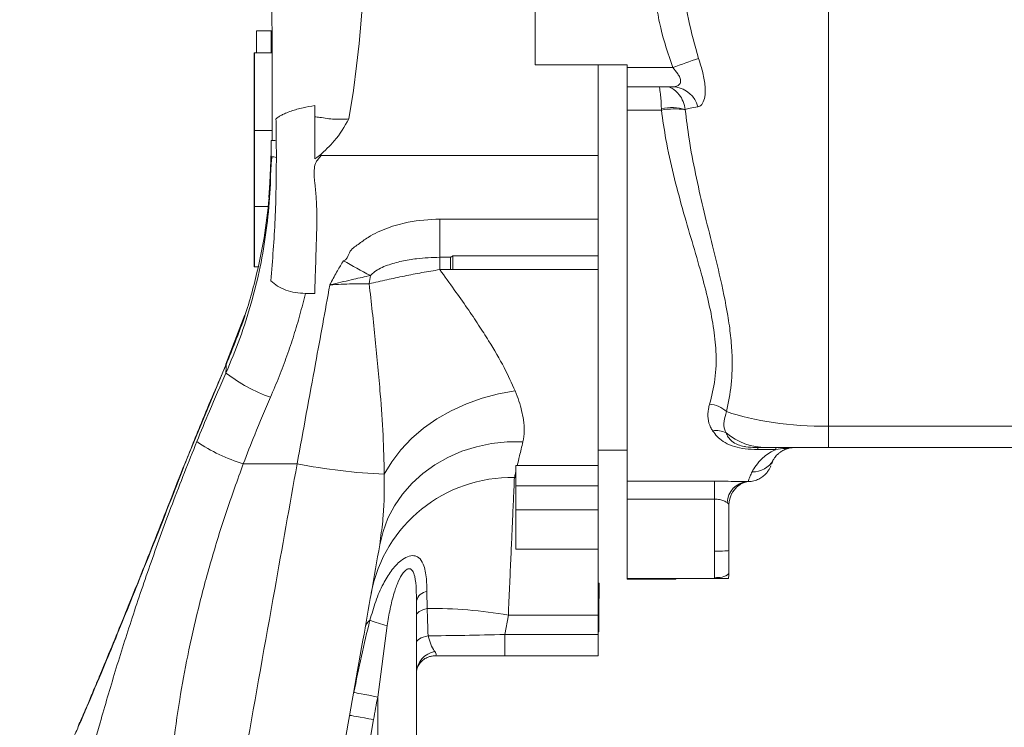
# Model space of a CAD drawing. Header units: millimetres. Extents: x 51337 to 61814, y -21781 to -12277.
# Tile 78 of 256: x 52484 to 52688, y -14744 to -14598. Entities that reach past the tile are written whole.
import ezdxf

# ---------------------------------------------------------------- set-up
doc = ezdxf.new("R2010")
doc.units = ezdxf.units.MM
doc.header["$LTSCALE"] = 0.3175
doc.layers.add('1轮廓实线层', color=7, linetype='Continuous', lineweight=18)
doc.layers.add('粗实线', color=7, linetype='Continuous', lineweight=18)

msp = doc.modelspace()

# ---------------------------------------------------------------- linework, layer by layer
at = {"layer": '1轮廓实线层', "ltscale": 30}
for points in [[(52555.25942, -14592.86955), (52554.88197, -14597.97112), (52554.44426, -14602.83378), (52553.94531, -14607.4467), (52553.27446, -14612.50952), (52552.36481, -14618.38177)], [(52526.99844, -14669.11939), (52526.96074, -14669.02581), (52526.98056, -14669.00304)], [(52559.65189, -14691.69155), (52561.19437, -14689.12462), (52563.07886, -14686.66974), (52565.28003, -14684.35994), (52567.76832, -14682.22622), (52570.51025, -14680.29717), (52573.46902, -14678.5988), (52576.60488, -14677.15398), (52579.87563, -14675.98191), (52583.23736, -14675.09869), (52586.64487, -14674.51588)], [(52558.71231, -14706.29207), (52559.38665, -14703.49256), (52560.40354, -14700.78806), (52561.75087, -14698.21063), (52563.41265, -14695.79092), (52565.36923, -14693.55753), (52567.59731, -14691.53718), (52570.07052, -14689.75357), (52572.75949, -14688.22805), (52575.63234, -14686.97861), (52578.65495, -14686.02017), (52581.7915, -14685.36404), (52585.00473, -14685.01798), (52588.25655, -14684.98615)], [(52518.09196, -14690.4327), (52518.1031, -14690.4184), (52518.12835, -14690.40612)], [(52518.09273, -14690.43103), (52518.1031, -14690.4184), (52518.12829, -14690.40612)], [(52566.28392, -14720.92239), (52566.32123, -14720.69803), (52566.43264, -14720.47702), (52566.61646, -14720.26268), (52566.86995, -14720.05824), (52567.18932, -14719.86655), (52567.56983, -14719.69071), (52568.00578, -14719.53336), (52568.49066, -14719.39663)], [(52566.28392, -14726.56754), (52566.32493, -14726.33926), (52566.4473, -14726.11466), (52566.649, -14725.89747), (52566.92676, -14725.69135), (52567.27598, -14725.49954), (52567.69095, -14725.32526), (52568.1649, -14725.17136), (52568.68998, -14725.04035)], [(52553.3763, -14736.75529), (52553.50847, -14736.7802), (52553.81347, -14736.8379), (52554.28023, -14736.92611), (52554.89189, -14737.04175), (52555.62628, -14737.18062), (52556.45687, -14737.33762), (52557.35357, -14737.50714), (52558.28391, -14737.68309)], [(52552.5106, -14741.46381), (52552.60522, -14741.4805), (52552.88542, -14741.52986), (52553.34045, -14741.61008), (52553.95282, -14741.71809), (52554.69898, -14741.8497), (52555.55029, -14741.99978), (52556.47401, -14742.16262), (52557.43463, -14742.33202)]]:
    msp.add_lwpolyline(points, dxfattribs=at)
for centre, radius, start, end in [((52532.88392, -14604.8552), 0.1, 90, 180), ((52809.89927, -15140.23009), 565.59322, 109.1325153, 109.7073967), ((52618.96415, -14617.3401), 5.61216, 15.3039683, 82.3006369), ((52618.90293, -14626.54587), 10.51916, 74.2721978, 101.3500413), ((52619.55567, -14631.62681), 15.31521, 81.7269712, 100.2188652), ((52532.88392, -14620.6552), 0.1, 180, 270), ((52536.69647, -14624.88049), 2.08578, 72.4797878, 101.4078139), ((52535.88748, -14632.4829), 6.33882, 76.3535596, 86.4143156), ((52532.88392, -14636.35784), 0.1, 180, 270), ((52596.11965, -14572.0612), 87.90056, 239.2950687, 243.4178081), ((52532.88392, -14648.82535), 0.1, 180, 270), ((52580.65206, -14655.07918), 24.27011, 169.5330919, 173.6133321), ((52547.34207, -14644.40208), 33.35513, 232.3777805, 250.4093303), ((52626.2182, -14683.25097), 6.04143, 47.698848, 84.6233869), ((52628.14329, -14687.32359), 4.64802, 63.9950918, 99.1350973), ((52638.57445, -14673.17302), 13.03495, 229.9165233, 269.7112677), ((52540.8333, -14655.7433), 35.34326, 235.7725966, 253.0906445), ((52564.70395, -14572.09341), 119.7048, 258.8992273, 267.5811521), ((52635.72074, -14686.38035), 4.83021, 268.0639834, 330.4037294), ((52585.76088, -14721.72088), 29.31937, 88.5533034, 169.2414779), ((52635.01436, -14697.81239), 4.62638, 95.5742243, 176.9552852), ((52635.7713, -14698.0287), 4.98739, 151.1240277, 180.0001909), ((52628.48395, -14709.50502), 3.54894, 258.6238163, 310.3962191), ((52626.78392, -14712.20784), 4, 345.5224878, 0), ((52626.78392, -14712.98429), 1, 347.0827918, 0), ((52568.79652, -14718.47243), 2.59281, 97.6141679, 165.7107384), ((52568.92301, -14815.91725), 96.52159, 80.2612356, 90.2566435), ((52558.19764, -14723.89595), 2.55253, 125.9350988, 167.4599057), ((52565.62166, -14699.80209), 23.76545, 247.9497488, 256.9050722), ((52570.81248, -14732.77664), 4.53438, 99.2951411, 177.09505)]:
    msp.add_arc(centre, radius, start, end, dxfattribs=at)
at = {"layer": '粗实线', "ltscale": 30}
for p, q in [((52651.28391, -14490.06573), (52651.28391, -14681.81447)), ((52590.7839, -14607.20781), (52590.7839, -14586.05352)), ((52536.28392, -14600.20784), (52533.28393, -14600.20784)), ((52533.28393, -14604.7552), (52533.28393, -14600.20784)), ((52536.48172, -14600.20784), (52536.28392, -14600.20784)), ((52536.28392, -14604.7552), (52536.28392, -14600.20784)), ((52532.78391, -14620.65521), (52532.78391, -14604.85521)), ((52536.49453, -14604.7552), (52532.88392, -14604.7552)), ((52532.88392, -14604.7552), (52532.88392, -14620.75523)), ((52609.78391, -14607.20781), (52590.7839, -14607.20781)), ((52603.78392, -14607.20781), (52603.78392, -14625.94465)), ((52609.78391, -14607.76535), (52609.78391, -14607.20781)), ((52609.78391, -14607.76535), (52619.17173, -14607.76535)), ((52609.78391, -14607.76535), (52609.78391, -14611.74468)), ((52609.78391, -14611.74468), (52619.15275, -14611.74468)), ((52609.78391, -14616.55453), (52609.78391, -14611.74468)), ((52618.99597, -14611.74086), (52619.15275, -14611.74325)), ((52618.99597, -14611.74086), (52619.71604, -14611.77853)), ((52616.83861, -14616.55453), (52609.78391, -14616.55453)), ((52609.78391, -14693.14734), (52609.78391, -14616.55453)), ((52616.83861, -14616.55453), (52616.83273, -14616.23243)), ((52621.75433, -14616.42054), (52621.75938, -14616.47097)), ((52532.78391, -14636.35782), (52532.78391, -14620.65521)), ((52532.88392, -14620.75523), (52536.5193, -14620.75523)), ((52532.88392, -14620.75523), (52532.88392, -14636.45784)), ((52536.28392, -14622.83591), (52536.28392, -14626.1566)), ((52537.32438, -14622.89146), (52537.383, -14626.32302)), ((52536.28392, -14625.43276), (52536.04541, -14631.55297)), ((52546.67569, -14625.88612), (52546.01548, -14626.6636)), ((52603.78392, -14625.94465), (52546.71178, -14625.94465)), ((52603.78392, -14625.94465), (52603.78392, -14639.04956)), ((52536.0073, -14631.55058), (52535.84839, -14634.62154)), ((52532.78391, -14648.82532), (52532.78391, -14636.35782)), ((52532.88392, -14636.45784), (52535.63289, -14636.45784)), ((52532.88392, -14636.45784), (52532.88392, -14648.92534)), ((52571.09527, -14639.04956), (52603.78392, -14639.04956)), ((52571.09527, -14639.04956), (52571.09527, -14646.92703)), ((52603.78392, -14639.04956), (52603.78392, -14646.64963)), ((52573.28392, -14646.92703), (52571.09527, -14646.92703)), ((52571.09527, -14649.47442), (52571.09527, -14646.92703)), ((52573.28392, -14646.92715), (52573.28392, -14649.47442)), ((52603.78392, -14646.64963), (52573.78391, -14646.64963)), ((52573.78391, -14649.45463), (52573.78391, -14646.64963)), ((52603.78392, -14646.64963), (52603.78392, -14649.45463)), ((52532.88392, -14648.92534), (52533.59486, -14648.92534)), ((52573.28392, -14649.47442), (52571.09527, -14649.47442)), ((52573.28392, -14649.47442), (52573.78397, -14649.45534)), ((52603.78392, -14649.45463), (52573.78391, -14649.45463)), ((52603.78392, -14649.45463), (52603.78392, -14689.90079)), ((52545.28392, -14654.39621), (52543.37488, -14654.39621)), ((52530.89956, -14658.78192), (52526.98044, -14669.00316)), ((52526.9985, -14668.99494), (52518.12811, -14690.40612)), ((52526.98056, -14669.00304), (52526.99874, -14668.99494)), ((52651.28391, -14681.81447), (52701.74579, -14681.81447)), ((52651.28391, -14681.81447), (52651.28391, -14686.20781)), ((52636.75639, -14686.20781), (52636.75639, -14686.59249)), ((52638.50876, -14686.20781), (52636.75639, -14686.20781)), ((52651.28391, -14686.20781), (52638.50876, -14686.20781)), ((52640.43776, -14686.59249), (52640.43776, -14686.20781)), ((52699.63808, -14686.20781), (52651.28391, -14686.20781)), ((52603.78392, -14686.70789), (52609.78391, -14686.70789)), ((52640.43776, -14686.59249), (52636.75639, -14686.59249)), ((52541.65656, -14689.55854), (52530.55341, -14689.55854)), ((52586.78393, -14689.90162), (52587.09456, -14689.90079)), ((52586.78393, -14689.90162), (52586.78393, -14691.2146)), ((52603.78392, -14689.90758), (52586.78393, -14689.90758)), ((52603.78392, -14689.90079), (52587.09456, -14689.90079)), ((52603.78392, -14689.90758), (52603.78392, -14694.07931)), ((52518.13371, -14690.51949), (52518.09196, -14690.4327)), ((52586.78393, -14692.41086), (52586.78393, -14691.2146)), ((52586.5011, -14692.41086), (52586.78393, -14692.41086)), ((52586.78393, -14692.41086), (52586.78393, -14707.15943)), ((52603.78392, -14694.07931), (52586.78393, -14694.07931)), ((52603.78392, -14699.07192), (52603.78392, -14694.07931)), ((52609.78391, -14693.14734), (52627.78392, -14693.14734)), ((52609.78391, -14696.84974), (52609.78391, -14693.14734)), ((52627.78392, -14693.14734), (52627.78392, -14696.84974)), ((52634.20972, -14693.20789), (52634.74452, -14693.20789)), ((52627.78392, -14696.84974), (52609.78391, -14696.84974)), ((52609.78391, -14713.20788), (52609.78391, -14696.84974)), ((52627.78392, -14707.58179), (52627.78392, -14696.84974)), ((52630.78391, -14698.02872), (52630.78391, -14707.43612)), ((52603.78392, -14699.07192), (52586.78393, -14699.07192)), ((52603.78392, -14707.15943), (52603.78392, -14699.07192)), ((52558.87578, -14704.92271), (52558.71231, -14706.29207)), ((52586.78393, -14707.15943), (52603.78392, -14707.15943)), ((52603.78392, -14720.78661), (52603.78392, -14707.15943)), ((52627.78392, -14712.98424), (52627.78392, -14707.58179)), ((52630.78391, -14707.43612), (52630.78391, -14712.20783)), ((52603.78392, -14714.2078), (52603.90891, -14714.2078)), ((52603.90891, -14714.2078), (52603.90891, -14714.83282)), ((52603.9714, -14714.2078), (52603.90891, -14714.2078)), ((52603.9714, -14714.2078), (52603.9714, -14717.33287)), ((52627.75862, -14713.20788), (52609.78391, -14713.20788)), ((52609.78391, -14713.33281), (52609.78391, -14713.20788)), ((52610.40891, -14713.33281), (52609.78391, -14713.33281)), ((52609.78391, -14713.39539), (52609.78391, -14713.33281)), ((52612.90891, -14713.39539), (52609.78391, -14713.39539)), ((52610.40891, -14713.20788), (52610.40891, -14713.33281)), ((52619.15892, -14713.33281), (52610.40891, -14713.33281)), ((52612.90891, -14713.39539), (52612.90891, -14713.33281)), ((52619.15892, -14713.33281), (52619.15892, -14713.20788)), ((52619.78392, -14713.33281), (52619.15892, -14713.33281)), ((52619.78392, -14713.20788), (52619.78392, -14713.33281)), ((52568.45296, -14715.90248), (52568.49066, -14719.39663)), ((52603.90891, -14714.83282), (52603.78392, -14714.83282)), ((52603.90891, -14714.83282), (52603.90891, -14723.58278)), ((52566.28392, -14717.83248), (52566.28392, -15175.30886)), ((52603.9714, -14717.33287), (52603.90891, -14717.33287)), ((52585.25024, -14720.78661), (52584.5495, -14724.7608)), ((52585.25024, -14720.78661), (52603.78392, -14720.78661)), ((52603.78392, -14724.7608), (52603.78392, -14720.78661)), ((52560.23724, -14722.94954), (52558.28391, -14737.68309)), ((52584.5495, -14724.7608), (52584.5495, -14729.20779)), ((52584.5495, -14724.7608), (52603.78392, -14724.7608)), ((52603.78392, -14723.58278), (52603.90891, -14723.58278)), ((52603.90891, -14724.20779), (52603.78392, -14724.20779)), ((52603.78392, -14729.20779), (52603.78392, -14724.7608)), ((52603.90891, -14723.58278), (52603.90891, -14724.20779)), ((52584.5495, -14729.20779), (52569.91945, -14729.20779)), ((52603.78392, -14729.20779), (52584.5495, -14729.20779)), ((52558.28391, -15175.87689), (52558.28391, -14737.68309)), ((52557.43463, -14742.33202), (52555.76564, -14751.79747))]:
    msp.add_line(p, q, dxfattribs=at)
for centre, major_axis, ratio, start_param, end_param in [((52651.28392, -14616.79323), (-30, 0), 0.070426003, 5.825068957, 6.105862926), ((52651.28392, -14671.20784), (30, 0), 0.353553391, 3.937006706, 4.71238898), ((52627.78392, -14707.43617), (3, 0), 0.04853716, 4.71238898, 6.283185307), ((52571.28392, -14807.75813), (-4.92195, 144.84295), 0.001822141, 5.320154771, 5.368451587), ((52586.19241, -14723.20784), (30.64762, 1.05745), 0.048837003, 4.102876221, 4.657071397), ((52582.05483, -14746.67322), (17.01467, 96.49498), 0.255144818, 1.522547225, 1.570796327)]:
    msp.add_ellipse(centre, major_axis=major_axis, ratio=ratio, start_param=start_param, end_param=end_param, dxfattribs=at)
for points, knots in [([(52536.61461, -14535.5858), (52536.59478, -14535.76732), (52536.55642, -14536.11849), (52536.50952, -14537.45732), (52536.47121, -14539.21325), (52536.44065, -14541.31453), (52536.41653, -14543.63094), (52536.3968, -14546.20112), (52536.38144, -14548.95337), (52536.37047, -14551.79918), (52536.36404, -14554.43897), (52536.36176, -14556.92997), (52536.36386, -14559.78597), (52536.36957, -14563.47687), (52536.38056, -14568.38425), (52536.39721, -14574.4221), (52536.41713, -14580.73536), (52536.43835, -14587.05678), (52536.45916, -14593.14101), (52536.48106, -14599.78628), (52536.50168, -14606.98222), (52536.51823, -14614.7114), (52536.51974, -14620.04853), (52536.52052, -14622.79609)], [0, 0, 0, 0, 43836.315009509, 84804.202381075, 122944.795115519, 158295.234421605, 190888.866097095, 220756.29406873, 253032.413931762, 281459.597477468, 306068.832725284, 326886.729063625, 347841.162362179, 379326.534947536, 416698.842725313, 459955.128136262, 509123.315892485, 545218.772299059, 583990.113232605, 625469.353082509, 669676.797625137, 716663.222566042, 766516.411508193, 766516.411508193, 766516.411508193, 766516.411508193]), ([(52621.28391, -14586.65029), (52621.3036, -14587.66619), (52621.37586, -14591.39547), (52622.23303, -14597.91539), (52623.75432, -14603.20374), (52624.52377, -14605.87851)], [0, 0, 0, 0, 20318.267846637, 74586.222234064, 130124.79129576, 130124.79129576, 130124.79129576, 130124.79129576]), ([(52619.17173, -14607.76535), (52618.25725, -14605.05439), (52616.87286, -14600.95039), (52615.81761, -14595.27278), (52615.35606, -14591.30983), (52615.30542, -14588.79841), (52615.28392, -14587.73223)], [0, 0, 0, 0, 67777.536729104, 102605.048141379, 137425.264091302, 163112.716002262, 163112.716002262, 163112.716002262, 163112.716002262]), ([(52624.52377, -14605.87851), (52624.83249, -14606.88508), (52625.46657, -14608.95249), (52625.93576, -14611.70484), (52625.87605, -14613.84282), (52625.38082, -14615.2523), (52624.80081, -14615.77311), (52624.43818, -14615.84651), (52624.37731, -14615.85883)], [0, 0, 0, 0, 46993.22584553, 96519.617741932, 141633.343146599, 182913.576980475, 225703.492479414, 234335.500703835, 234335.500703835, 234335.500703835, 234335.500703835]), ([(52619.15275, -14611.74325), (52619.1731, -14611.7436), (52619.52911, -14611.74987), (52620.13725, -14611.62987), (52620.70736, -14611.1824), (52620.83443, -14610.64799), (52620.76129, -14610.09523), (52620.53193, -14609.57063), (52620.00634, -14608.73436), (52619.53398, -14608.18593), (52619.17173, -14607.76535)], [0, 0, 0, 0, 3868.116918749, 67682.446789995, 120645.962524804, 154436.214236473, 173075.454951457, 214218.072374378, 235486.453818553, 305450.797254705, 305450.797254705, 305450.797254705, 305450.797254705]), ([(52616.3454, -14611.74468), (52616.36903, -14611.80359), (52616.48707, -14612.0979), (52616.63953, -14613.07879), (52616.78294, -14614.58129), (52616.81575, -14615.6692), (52616.83273, -14616.23243)], [0, 0, 0, 0, 14475.362161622, 72314.183790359, 116117.982057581, 163140.272147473, 163140.272147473, 163140.272147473, 163140.272147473]), ([(52618.31077, -14611.74468), (52618.53317, -14611.83265), (52619.3905, -14612.17176), (52620.46733, -14613.22154), (52621.42216, -14614.75952), (52621.64101, -14615.85391), (52621.75433, -14616.42054)], [0, 0, 0, 0, 19564.965238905, 75421.684342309, 117735.254824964, 163165.775874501, 163165.775874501, 163165.775874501, 163165.775874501]), ([(52545.28389, -14615.60622), (52544.47758, -14615.75145), (52542.69487, -14616.07253), (52540.73209, -14616.63843), (52539.3329, -14617.17311), (52538.51165, -14617.56118), (52537.95319, -14617.8839), (52537.57271, -14618.14374), (52537.3848, -14618.29473), (52537.3017, -14618.36151)], [0, 0, 0, 0, 61268.148815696, 135460.244362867, 176507.924227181, 210103.049143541, 236447.640617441, 255801.49716465, 271145.454775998, 271145.454775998, 271145.454775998, 271145.454775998]), ([(52545.28392, -14615.60622), (52545.28589, -14615.99535), (52545.28982, -14616.77313), (52545.28589, -14617.55008), (52545.28392, -14617.93831)], [0, 0, 0, 0, 45854.181711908, 91651.910788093, 91651.910788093, 91651.910788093, 91651.910788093]), ([(52626.78429, -14677.23611), (52627.20626, -14675.56999), (52628.04989, -14672.23898), (52628.24353, -14666.76013), (52627.63939, -14661.2597), (52626.54627, -14655.86753), (52625.01185, -14650.02611), (52623.15931, -14643.72037), (52621.16626, -14636.93072), (52619.28765, -14629.89654), (52617.76055, -14623.09285), (52617.12433, -14618.58083), (52616.83861, -14616.55453)], [0, 0, 0, 0, 42726.335623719, 85421.247263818, 120038.154002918, 154781.78746365, 189461.012091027, 228233.424664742, 267156.326877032, 306050.416707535, 344784.343957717, 376359.441421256, 376359.441421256, 376359.441421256, 376359.441421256]), ([(52621.75938, -14616.47097), (52622.00503, -14618.48475), (52622.55475, -14622.99128), (52623.85776, -14629.77386), (52625.46156, -14636.85209), (52627.17506, -14643.73564), (52629.01438, -14651.19044), (52630.38743, -14657.63698), (52631.15537, -14663.1338), (52631.51614, -14667.95679), (52631.38809, -14673.34298), (52630.65401, -14676.96047), (52630.28424, -14678.78262)], [0, 0, 0, 0, 30576.079210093, 68424.448855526, 106284.575356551, 145082.253339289, 183878.578223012, 236142.43859921, 262719.408495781, 289293.003110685, 332473.719000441, 376298.825288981, 376298.825288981, 376298.825288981, 376298.825288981]), ([(52537.3017, -14618.36151), (52537.30672, -14619.11589), (52537.31678, -14620.62533), (52537.32184, -14622.13586), (52537.32438, -14622.89146)], [0, 0, 0, 0, 45782.363536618, 91605.234363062, 91605.234363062, 91605.234363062, 91605.234363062]), ([(52545.28443, -14620.8804), (52545.28408, -14620.38978), (52545.2834, -14619.41824), (52545.28375, -14618.42833), (52545.28392, -14617.93831)], [0, 0, 0, 0, 46283.005925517, 91652.382204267, 91652.382204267, 91652.382204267, 91652.382204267]), ([(52546.34137, -14618.04954), (52546.16366, -14618.0304), (52545.80709, -14617.99202), (52545.45868, -14617.95625), (52545.28392, -14617.93831)], [0, 0, 0, 0, 45681.123188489, 91656.99930455, 91656.99930455, 91656.99930455, 91656.99930455]), ([(52552.36481, -14618.38177), (52551.35819, -14618.43308), (52549.28961, -14618.53853), (52547.34149, -14618.21542), (52546.34137, -14618.04954)], [0, 0, 0, 0, 44608.459801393, 91669.731335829, 91669.731335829, 91669.731335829, 91669.731335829]), ([(52552.36484, -14618.38177), (52551.43068, -14619.95313), (52549.77183, -14622.74352), (52547.39404, -14624.93337), (52546.35526, -14625.89005)], [0, 0, 0, 0, 51615.601491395, 91658.066165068, 91658.066165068, 91658.066165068, 91658.066165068]), ([(52545.28491, -14620.8804), (52545.28454, -14621.84968), (52545.28382, -14623.77788), (52545.28365, -14625.69256), (52545.28357, -14626.64476)], [0, 0, 0, 0, 46066.982594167, 91642.106826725, 91642.106826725, 91642.106826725, 91642.106826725]), ([(52536.28392, -14626.1566), (52536.23777, -14628.68157), (52536.14504, -14633.75527), (52535.37913, -14641.375), (52534.11698, -14648.96732), (52532.26139, -14656.39075), (52529.93211, -14663.71563), (52527.96442, -14668.45227), (52526.98035, -14670.8211)], [0, 0, 0, 0, 38339.490396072, 77039.87752623, 115972.689550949, 154959.445587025, 193967.857065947, 232993.34637679, 232993.34637679, 232993.34637679, 232993.34637679]), ([(52536.28392, -14625.43276), (52536.22167, -14628.17231), (52536.09663, -14633.67526), (52535.09289, -14641.92447), (52533.37524, -14650.64495), (52530.80595, -14659.79708), (52528.27221, -14666.00069), (52526.99844, -14669.11939)], [0, 0, 0, 0, 36623.475961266, 73565.792823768, 110850.592279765, 155250.106928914, 200135.978643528, 200135.978643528, 200135.978643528, 200135.978643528]), ([(52537.383, -14626.32302), (52537.34823, -14630.56891), (52537.27868, -14639.0626), (52536.58763, -14647.52842), (52536.24202, -14651.76228)], [0, 0, 0, 0, 45768.315695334, 91557.103488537, 91557.103488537, 91557.103488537, 91557.103488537]), ([(52536.48306, -14626.16757), (52536.42265, -14626.59401), (52536.30331, -14627.43639), (52536.27076, -14628.33191), (52536.25468, -14628.77408)], [0, 0, 0, 0, 46371.198450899, 91600.148698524, 91600.148698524, 91600.148698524, 91600.148698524]), ([(52545.28401, -14654.39621), (52545.32463, -14653.23544), (52545.40586, -14650.91399), (52545.51883, -14647.43668), (52545.61783, -14643.96281), (52545.72557, -14640.68648), (52545.74889, -14637.58581), (52545.61707, -14634.64214), (52545.36512, -14631.7596), (52545.06405, -14629.39037), (52545.32745, -14627.83242), (52545.66398, -14627.07656), (52545.90194, -14626.797), (52546.01548, -14626.6636)], [0, 0, 0, 0, 51227.521795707, 102451.144421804, 153673.571665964, 204906.574449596, 247591.646101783, 291115.329003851, 335557.358419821, 376370.301229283, 396575.735265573, 405010.795744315, 412708.712806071, 412708.712806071, 412708.712806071, 412708.712806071]), ([(52546.35523, -14625.88838), (52546.16926, -14626.02622), (52545.81837, -14626.28629), (52545.4546, -14626.53031), (52545.28363, -14626.645)], [0, 0, 0, 0, 48575.762064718, 91651.844371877, 91651.844371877, 91651.844371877, 91651.844371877]), ([(52546.70821, -14625.88862), (52546.64857, -14625.88396), (52546.53085, -14625.87475), (52546.41321, -14625.88476), (52546.35517, -14625.88969)], [0, 0, 0, 0, 46437.796631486, 91657.27240763, 91657.27240763, 91657.27240763, 91657.27240763]), ([(52551.23613, -14647.63883), (52551.23614, -14647.63883), (52551.92892, -14647.63884), (52552.32962, -14645.5142), (52554.2766, -14644.30845), (52556.77682, -14642.35919), (52560.27396, -14640.80529), (52565.23672, -14639.36496), (52568.91179, -14639.16711), (52571.09527, -14639.04956)], [0, 0, 0, 0, 0.30849843, 21513.902589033, 47479.94388604, 73480.778109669, 119574.761300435, 165772.859944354, 233399.850489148, 233399.850489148, 233399.850489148, 233399.850489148]), ([(52548.42434, -14652.65254), (52548.42917, -14652.64308), (52548.49773, -14652.50878), (52548.56249, -14652.3699), (52549.05666, -14651.39084), (52549.88411, -14649.82871), (52550.81081, -14648.32773), (52551.23613, -14647.63883)], [0, 0, 0, 0, 1109.517373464, 15762.763520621, 16018.745571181, 115792.528552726, 200432.834882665, 200432.834882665, 200432.834882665, 200432.834882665]), ([(52571.09527, -14646.92703), (52569.49931, -14646.98202), (52566.86612, -14647.07275), (52563.24051, -14647.67079), (52560.29701, -14648.50649), (52558.05999, -14649.49834), (52557.05301, -14650.42436), (52556.7858, -14650.67009)], [0, 0, 0, 0, 63589.477719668, 104916.920916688, 146172.821183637, 186116.449170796, 200544.230951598, 200544.230951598, 200544.230951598, 200544.230951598]), ([(52573.78391, -14646.64963), (52573.68068, -14646.70889), (52573.52154, -14646.80025), (52573.35693, -14646.89456), (52573.29037, -14646.92447), (52573.28413, -14646.92727)], [0, 0, 0, 0, 81223.869929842, 125222.121418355, 129776.722396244, 129776.722396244, 129776.722396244, 129776.722396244]), ([(52556.53257, -14652.37943), (52557.74414, -14652.11054), (52560.11152, -14651.58514), (52563.76703, -14650.80213), (52567.42027, -14650.08012), (52569.86659, -14649.67692), (52571.09527, -14649.47442)], [0, 0, 0, 0, 42260.727236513, 82576.408617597, 122404.289752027, 162592.663482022, 162592.663482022, 162592.663482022, 162592.663482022]), ([(52571.09527, -14649.47442), (52572.10529, -14650.85996), (52574.05868, -14653.53961), (52576.73102, -14657.35113), (52579.10193, -14660.86986), (52581.72952, -14664.99057), (52584.44313, -14669.60225), (52585.93201, -14672.92499), (52586.64487, -14674.51588)], [0, 0, 0, 0, 36507.741838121, 70606.193886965, 102377.522934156, 132455.927889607, 185176.524116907, 233605.941563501, 233605.941563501, 233605.941563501, 233605.941563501]), ([(52556.7858, -14650.67009), (52555.65038, -14650.93674), (52553.14538, -14651.52504), (52550.30324, -14652.15695), (52548.66704, -14652.59779), (52548.43474, -14652.6502), (52548.42437, -14652.65254)], [0, 0, 0, 0, 67604.91731039, 149152.392711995, 161895.204642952, 162490.195389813, 162490.195389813, 162490.195389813, 162490.195389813]), ([(52536.24202, -14651.76228), (52536.67532, -14652.14608), (52537.53804, -14652.91024), (52539.30418, -14653.73255), (52541.27941, -14654.28918), (52542.67978, -14654.36071), (52543.37467, -14654.39621)], [0, 0, 0, 0, 41272.423714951, 82175.732999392, 122585.886798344, 162389.334946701, 162389.334946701, 162389.334946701, 162389.334946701]), ([(52541.65656, -14689.55854), (52542.92411, -14682.64639), (52545.1874, -14670.30425), (52547.43537, -14658.04573), (52548.42437, -14652.65254)], [0, 0, 0, 0, 51296.636859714, 91593.785128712, 91593.785128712, 91593.785128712, 91593.785128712]), ([(52548.42437, -14652.65254), (52549.98046, -14652.55251), (52552.77089, -14652.37313), (52555.37891, -14652.3775), (52556.53257, -14652.37943)], [0, 0, 0, 0, 51115.863782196, 91663.174050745, 91663.174050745, 91663.174050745, 91663.174050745]), ([(52556.53257, -14652.37943), (52556.96548, -14656.24029), (52557.8241, -14663.89783), (52558.78365, -14674.31205), (52559.44862, -14683.5898), (52559.58478, -14689.01674), (52559.65189, -14691.69155)], [0, 0, 0, 0, 46770.781224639, 92763.814960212, 128103.246512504, 162449.783134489, 162449.783134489, 162449.783134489, 162449.783134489]), ([(52543.37485, -14654.39621), (52543.00353, -14655.87888), (52542.28086, -14658.76456), (52541.00072, -14663.05535), (52539.57376, -14667.28764), (52537.97216, -14671.56908), (52536.76702, -14674.39741), (52536.15815, -14675.82635)], [0, 0, 0, 0, 40670.440638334, 79155.531482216, 118902.289841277, 159154.670485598, 200257.184983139, 200257.184983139, 200257.184983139, 200257.184983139]), ([(52526.99844, -14669.11939), (52525.27308, -14673.09049), (52522.19647, -14680.17165), (52519.37355, -14687.36163), (52518.13371, -14690.51949)], [0, 0, 0, 0, 51293.019149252, 91464.448548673, 91464.448548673, 91464.448548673, 91464.448548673]), ([(52526.99844, -14669.11939), (52526.99521, -14669.43063), (52526.98943, -14669.98664), (52526.98313, -14670.56604), (52526.98035, -14670.8211)], [0, 0, 0, 0, 51236.40805972, 91531.840328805, 91531.840328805, 91531.840328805, 91531.840328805]), ([(52526.98035, -14670.8211), (52525.82769, -14673.4408), (52523.76425, -14678.13044), (52521.81419, -14682.87246), (52520.95346, -14684.96553)], [0, 0, 0, 0, 51106.112652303, 91487.251043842, 91487.251043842, 91487.251043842, 91487.251043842]), ([(52536.15815, -14675.82635), (52535.05523, -14678.39378), (52533.10498, -14682.9337), (52531.32623, -14687.552), (52530.55341, -14689.55854)], [0, 0, 0, 0, 51764.517774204, 91533.536113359, 91533.536113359, 91533.536113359, 91533.536113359]), ([(52586.64487, -14674.51588), (52586.9186, -14675.22472), (52587.45837, -14676.62252), (52588.02627, -14678.60066), (52588.4408, -14680.69735), (52588.61311, -14682.86832), (52588.37427, -14684.28694), (52588.25655, -14684.98615)], [0, 0, 0, 0, 36523.200645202, 72021.217245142, 106615.396810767, 154385.77462967, 200814.77786407, 200814.77786407, 200814.77786407, 200814.77786407]), ([(52627.40536, -14682.73452), (52627.25905, -14682.49441), (52626.78087, -14681.70962), (52626.38364, -14680.22764), (52626.41832, -14678.59765), (52626.6939, -14677.5724), (52626.78429, -14677.23611)], [0, 0, 0, 0, 24189.869600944, 79062.733125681, 135583.943164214, 163172.991704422, 163172.991704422, 163172.991704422, 163172.991704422]), ([(52630.28424, -14678.78262), (52630.06508, -14679.43893), (52629.61889, -14680.77513), (52629.76237, -14682.20454), (52630.09634, -14682.95536), (52630.1812, -14683.14615)], [0, 0, 0, 0, 54486.08459971, 110928.245296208, 130157.712733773, 130157.712733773, 130157.712733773, 130157.712733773]), ([(52636.75639, -14686.59249), (52636.51184, -14686.59039), (52635.42395, -14686.58104), (52633.51156, -14686.4185), (52631.23286, -14685.8607), (52629.52595, -14684.98681), (52628.26948, -14683.91899), (52627.69367, -14683.12971), (52627.40536, -14682.73452)], [0, 0, 0, 0, 12327.711784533, 54842.360448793, 96763.388075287, 145047.172688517, 189642.869368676, 234362.675997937, 234362.675997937, 234362.675997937, 234362.675997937]), ([(52630.1812, -14683.14615), (52630.31405, -14683.44914), (52630.57925, -14684.05396), (52631.30403, -14684.89587), (52632.3917, -14685.57414), (52633.55786, -14685.90568), (52634.74196, -14686.11711), (52635.71885, -14686.19955), (52636.56147, -14686.20625), (52636.75639, -14686.20781)], [0, 0, 0, 0, 56502.694903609, 112792.195482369, 167787.342441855, 205362.899395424, 212694.582292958, 258648.511264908, 272477.285680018, 272477.285680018, 272477.285680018, 272477.285680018]), ([(52520.95346, -14684.96553), (52519.24992, -14689.23996), (52515.96453, -14697.48353), (52511.55828, -14709.62631), (52507.63972, -14721.15809), (52504.14411, -14732.21938), (52501.0727, -14742.6325), (52498.45406, -14752.19027), (52496.22766, -14760.97448), (52494.37183, -14768.92854), (52492.82375, -14776.16968), (52491.48935, -14782.9711), (52490.53441, -14788.32712), (52489.85555, -14792.44418), (52489.44216, -14795.06875), (52489.05324, -14797.65723), (52488.70222, -14800.11448), (52488.40343, -14802.31581), (52488.20025, -14803.87987), (52488.06034, -14804.98705), (52487.90792, -14806.20755), (52487.66134, -14808.2633), (52487.29522, -14811.48007), (52486.85043, -14815.66879), (52486.42791, -14820.0553), (52485.66101, -14828.87974), (52484.75767, -14842.30726), (52484.52921, -14854.48654), (52484.41158, -14860.75786)], [0, 0, 0, 0, 71274.163480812, 137457.603941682, 200466.060355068, 260706.596626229, 318388.230791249, 370475.319055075, 416352.794846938, 460785.477808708, 498660.379460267, 532243.94267195, 568921.569221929, 583225.621981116, 596938.249505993, 610058.233436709, 623699.220557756, 635271.282663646, 644329.657754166, 648014.412058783, 652470.745010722, 663286.458683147, 679908.802627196, 702337.801799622, 728167.097816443, 747780.268069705, 838760.488696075, 935336.610100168, 935336.610100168, 935336.610100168, 935336.610100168]), ([(52588.25655, -14684.98615), (52588.01528, -14686.00659), (52587.58501, -14687.82637), (52587.24424, -14689.26769), (52587.09456, -14689.90079)], [0, 0, 0, 0, 51492.426798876, 91827.656410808, 91827.656410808, 91827.656410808, 91827.656410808]), ([(52644.28392, -14686.20781), (52644.12839, -14686.21165), (52643.95453, -14686.21595), (52643.5717, -14686.25395), (52643.26705, -14686.30705), (52642.75176, -14686.4375), (52642.13044, -14686.67289), (52641.50362, -14687.02351), (52640.82302, -14687.56691), (52640.24828, -14688.19191), (52640.02996, -14688.57451), (52639.92074, -14688.76592)], [0, 0, 0, 0, 9368.705990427, 10473.177489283, 25420.04441382, 32558.619828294, 59068.237815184, 103109.931984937, 147289.213628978, 245515.715427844, 343849.91480201, 343849.91480201, 343849.91480201, 343849.91480201]), ([(52644.28392, -14686.20781), (52644.27081, -14686.20788), (52644.24537, -14686.20802), (52644.20764, -14686.20832), (52644.15858, -14686.20933), (52643.85039, -14686.21849), (52643.26975, -14686.27335), (52642.03482, -14686.40024), (52641.07935, -14686.51526), (52640.43776, -14686.59249)], [0, 0, 0, 0, 2733.929587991, 5307.216324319, 7879.065048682, 13004.833003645, 70119.947949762, 136663.698934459, 272681.965151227, 272681.965151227, 272681.965151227, 272681.965151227]), ([(52635.55756, -14691.2078), (52635.79048, -14690.79668), (52636.25978, -14689.96837), (52637.38313, -14688.62207), (52638.78773, -14687.48038), (52639.76755, -14686.89256), (52640.39428, -14686.61196), (52640.43776, -14686.59249)], [0, 0, 0, 0, 66185.63934866, 133349.244672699, 165727.556601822, 198909.219380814, 201382.779782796, 201382.779782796, 201382.779782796, 201382.779782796]), ([(52530.55341, -14689.55854), (52529.34653, -14692.90272), (52526.95993, -14699.51581), (52523.88061, -14709.48855), (52521.2258, -14719.34893), (52519.07702, -14728.90038), (52517.31428, -14738.49308), (52515.94148, -14748.5298), (52515.11079, -14757.36163), (52514.57664, -14764.71975), (52514.30151, -14769.17471), (52514.11166, -14772.52859), (52513.99408, -14774.67306), (52513.87021, -14776.9966), (52513.71817, -14779.86243), (52513.54509, -14783.12329), (52513.36844, -14786.33507), (52513.21079, -14789.1017), (52513.05554, -14791.70085), (52512.83762, -14795.08925), (52512.53711, -14799.26087), (52512.16016, -14803.64405), (52511.78814, -14807.34076), (52511.39532, -14810.8317), (52511.00219, -14814.22425), (52510.60202, -14817.79985), (52510.08476, -14822.91276), (52509.4515, -14830.3341), (52508.8167, -14840.06311), (52508.3606, -14850.4006), (52508.2591, -14857.4272), (52508.20837, -14860.93846)], [0, 0, 0, 0, 64316.549307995, 127185.652880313, 188699.647432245, 248908.752865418, 304097.309649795, 364902.772330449, 431857.188178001, 464277.423244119, 498120.543110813, 512443.897666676, 524923.672265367, 536891.985689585, 554447.718268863, 576727.243063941, 595832.49795081, 612503.148311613, 626738.991835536, 642821.89031756, 673776.081292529, 702207.822937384, 722197.602015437, 740808.270779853, 765586.499277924, 783811.385149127, 805714.079931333, 858289.161421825, 918155.176078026, 981559.811399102, 1044890.834235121, 1044890.834235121, 1044890.834235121, 1044890.834235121]), ([(52531.14543, -14748.57977), (52533.10901, -14737.55406), (52536.61533, -14717.86569), (52540.11621, -14698.20779), (52541.65656, -14689.55854)], [0, 0, 0, 0, 51244.509361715, 91506.184108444, 91506.184108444, 91506.184108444, 91506.184108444]), ([(52634.74589, -14693.20384), (52634.75152, -14693.20453), (52635.1451, -14693.25241), (52635.90236, -14693.08881), (52636.91226, -14692.74664), (52637.74639, -14692.22816), (52638.40272, -14691.63422), (52638.8879, -14691.01898), (52639.22793, -14690.43484), (52639.35668, -14690.12088), (52639.42161, -14689.96254)], [0, 0, 0, 0, 772.896124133, 54057.961540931, 102587.811490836, 147504.987246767, 189375.990284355, 228662.681691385, 266793.451158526, 305593.622169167, 305593.622169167, 305593.622169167, 305593.622169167]), ([(52639.92074, -14688.76592), (52639.78773, -14689.04819), (52639.56354, -14689.52397), (52639.54662, -14689.60159), (52639.53974, -14689.63317)], [0, 0, 0, 0, 54642.129757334, 92101.736929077, 92101.736929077, 92101.736929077, 92101.736929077]), ([(52518.13371, -14690.51949), (52517.02227, -14693.38423), (52514.80588, -14699.09696), (52511.55029, -14707.35029), (52508.43879, -14715.14165), (52505.53566, -14722.31162), (52502.90796, -14728.71522), (52500.65905, -14734.12142), (52498.8159, -14738.49186), (52497.3773, -14741.85207), (52496.33079, -14744.24414), (52495.64882, -14745.74697), (52495.52714, -14745.93325), (52495.46651, -14746.02607)], [0, 0, 0, 0, 40746.271743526, 81254.088084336, 121427.301288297, 161169.193721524, 200443.602638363, 238992.239860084, 274553.539037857, 309421.342506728, 343718.052916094, 377611.639960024, 411272.949046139, 411272.949046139, 411272.949046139, 411272.949046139]), ([(52518.09178, -14690.43318), (52517.06306, -14693.08517), (52515.00565, -14698.38909), (52511.96648, -14706.10602), (52509.02844, -14713.48073), (52506.24216, -14720.38512), (52503.63189, -14726.77238), (52501.48795, -14731.94861), (52499.80292, -14735.97231), (52498.56397, -14738.89883), (52497.5939, -14741.16026), (52496.90561, -14742.7277), (52496.54024, -14743.57932), (52496.39282, -14743.92054), (52496.45354, -14743.89382), (52496.46393, -14743.88925)], [0, 0, 0, 0, 48994.905459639, 97988.77898922, 146961.649345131, 195856.117213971, 244812.838774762, 296054.958024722, 331092.133675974, 365566.71783296, 398373.498849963, 428397.6255236, 454716.27010158, 477147.814304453, 481779.055142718, 481779.055142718, 481779.055142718, 481779.055142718]), ([(52559.65189, -14691.69155), (52559.65861, -14694.58823), (52559.66923, -14699.16507), (52559.08884, -14703.37664), (52558.87578, -14704.92271)], [0, 0, 0, 0, 58011.633410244, 91660.072637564, 91660.072637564, 91660.072637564, 91660.072637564]), ([(52586.78393, -14691.2146), (52586.7278, -14691.45192), (52586.62762, -14691.87556), (52586.53975, -14692.24735), (52586.5011, -14692.41086)], [0, 0, 0, 0, 51443.024225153, 91827.881684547, 91827.881684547, 91827.881684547, 91827.881684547]), ([(52634.74452, -14693.20789), (52634.77176, -14693.11427), (52634.81282, -14692.97313), (52635.1041, -14692.13224), (52635.40641, -14691.51593), (52635.55756, -14691.2078)], [0, 0, 0, 0, 64626.871142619, 97416.359083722, 130199.640103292, 130199.640103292, 130199.640103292, 130199.640103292]), ([(52586.5011, -14692.41086), (52586.47577, -14692.98522), (52586.42511, -14694.13413), (52586.30359, -14696.89085), (52586.15178, -14700.33505), (52585.96675, -14704.5323), (52585.75163, -14709.41192), (52585.51101, -14714.87111), (52585.33717, -14718.81465), (52585.25024, -14720.78661)], [0, 0, 0, 0, 38001.491367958, 76014.849089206, 114039.933634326, 152077.450242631, 191936.594788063, 231808.719205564, 271688.023115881, 271688.023115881, 271688.023115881, 271688.023115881]), ([(52627.78392, -14693.14734), (52628.29008, -14693.14848), (52629.70482, -14693.15168), (52631.90844, -14693.18032), (52633.52283, -14693.20947), (52634.12464, -14693.20663), (52634.20972, -14693.20623)], [0, 0, 0, 0, 33246.911856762, 92926.743425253, 153260.224350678, 163193.027629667, 163193.027629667, 163193.027629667, 163193.027629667]), ([(52631.41095, -14695.63094), (52631.56348, -14695.37757), (52631.87238, -14694.86447), (52632.49021, -14694.25009), (52633.13452, -14693.78412), (52633.72818, -14693.48348), (52634.19529, -14693.31663), (52634.51202, -14693.23688), (52634.60964, -14693.22061), (52634.66158, -14693.21195)], [0, 0, 0, 0, 47800.504951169, 96803.177219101, 140910.160281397, 179269.386808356, 211606.165855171, 240088.746453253, 272485.852692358, 272485.852692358, 272485.852692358, 272485.852692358]), ([(52630.39451, -14697.56666), (52630.30038, -14697.50481), (52630.02758, -14697.32556), (52629.37203, -14697.05551), (52628.51955, -14696.87257), (52627.97436, -14696.85565), (52627.78392, -14696.84974)], [0, 0, 0, 0, 29272.73343104, 84835.600788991, 135818.997340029, 163187.726077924, 163187.726077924, 163187.726077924, 163187.726077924]), ([(52630.78391, -14698.02872), (52630.77652, -14697.98034), (52630.75415, -14697.83399), (52630.53873, -14697.67386), (52630.39451, -14697.56666)], [0, 0, 0, 0, 30426.792223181, 92053.571715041, 92053.571715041, 92053.571715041, 92053.571715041]), ([(52550.84158, -14750.92915), (52552.31158, -14742.59237), (52554.93654, -14727.70551), (52557.55862, -14712.83497), (52558.71231, -14706.29207)], [0, 0, 0, 0, 51301.85052008, 91608.927366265, 91608.927366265, 91608.927366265, 91608.927366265]), ([(52556.69964, -14721.82921), (52557.06504, -14720.52774), (52557.79498, -14717.92784), (52559.26857, -14714.49722), (52561.02051, -14711.59475), (52562.79069, -14709.64118), (52564.47197, -14708.60855), (52565.7785, -14708.40982), (52566.92549, -14708.91962), (52567.68183, -14710.07752), (52568.1286, -14711.65424), (52568.39054, -14713.52954), (52568.42978, -14715.02136), (52568.45296, -14715.90248)], [0, 0, 0, 0, 54481.996202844, 108836.571073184, 151852.669058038, 196054.334643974, 224739.664512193, 253311.225919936, 279142.640476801, 315647.021297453, 343871.515542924, 372160.269904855, 412975.901830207, 412975.901830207, 412975.901830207, 412975.901830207]), ([(52566.28392, -14717.83248), (52566.27662, -14717.06191), (52566.26, -14715.30924), (52566.06709, -14713.13854), (52565.60934, -14711.74811), (52565.20293, -14711.32487), (52564.88636, -14711.18397), (52564.59579, -14711.19761), (52564.14234, -14711.41933), (52563.82183, -14711.73335), (52563.19768, -14712.52816), (52562.46662, -14713.92016), (52561.56821, -14716.45303), (52560.80311, -14719.50537), (52560.42596, -14721.80089), (52560.23724, -14722.94954)], [0, 0, 0, 0, 52918.87743981, 120364.259944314, 157969.943682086, 174266.099479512, 181042.319253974, 197329.628470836, 205231.103774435, 228603.596219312, 231820.236600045, 280004.659409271, 333207.070710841, 408532.196837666, 483973.61311161, 483973.61311161, 483973.61311161, 483973.61311161]), ([(52630.65689, -14713.20788), (52630.6249, -14713.20788), (52630.56089, -14713.20788), (52630.05845, -14713.20788), (52629.32005, -14713.20788), (52628.50611, -14713.20788), (52627.97093, -14713.20788), (52627.75862, -14713.20788)], [0, 0, 0, 0, 43510.225254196, 87035.176935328, 130228.439532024, 173096.364982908, 201286.685751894, 201286.685751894, 201286.685751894, 201286.685751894]), ([(52553.3763, -14736.75529), (52553.86888, -14734.25126), (52554.85504, -14729.23819), (52556.08437, -14724.30052), (52556.69964, -14721.82921)], [0, 0, 0, 0, 45772.53942143, 91636.927221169, 91636.927221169, 91636.927221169, 91636.927221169]), ([(52568.68998, -14725.04035), (52568.86565, -14725.66467), (52569.22801, -14726.95256), (52569.75847, -14727.85074), (52570.04003, -14728.24562), (52570.08008, -14728.3018)], [0, 0, 0, 0, 57920.528399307, 119481.091392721, 129690.595644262, 129690.595644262, 129690.595644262, 129690.595644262]), ([(52570.08008, -14728.3018), (52570.22928, -14728.54757), (52570.46654, -14728.93841), (52570.25348, -14729.18386), (52570.00534, -14729.20164), (52569.91945, -14729.20779)], [0, 0, 0, 0, 68164.024516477, 108401.77813332, 129703.281364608, 129703.281364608, 129703.281364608, 129703.281364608]), ([(52566.28699, -14732.51465), (52566.28684, -14732.47754), (52566.28647, -14732.38501), (52566.36222, -14731.91677), (52566.63288, -14731.22218), (52567.19176, -14730.41316), (52568.012, -14729.73262), (52568.90944, -14729.3304), (52569.60023, -14729.20411), (52569.85237, -14729.2147), (52569.91212, -14729.21721)], [0, 0, 0, 0, 24938.097648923, 62165.944172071, 102917.051154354, 148460.397053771, 199535.512432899, 247741.951001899, 290936.20289214, 304349.482588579, 304349.482588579, 304349.482588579, 304349.482588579])]:
    msp.add_open_spline(points, degree=3, knots=knots, dxfattribs=at)

doc.saveas('drawing.dxf')
